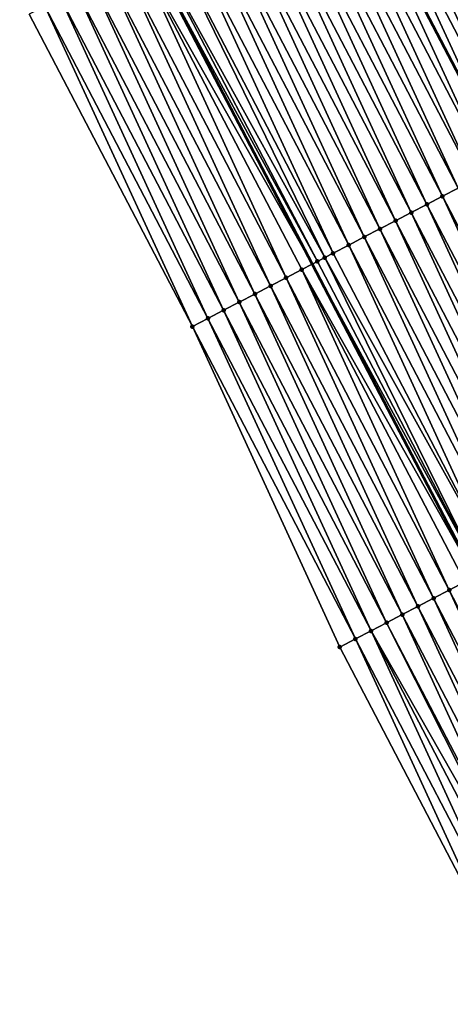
# Model space of a CAD drawing. Header units: feet. Extents: x 2007189 to 2022806, y 818621 to 837694.
# Tile 88 of 256: x 2013012 to 2013037, y 823643 to 823699. Entities that reach past the tile are written whole.
import ezdxf

# ---------------------------------------------------------------- set-up
doc = ezdxf.new("R2010")
doc.units = ezdxf.units.FT
doc.header["$MEASUREMENT"] = 0
for name, color, linetype, lineweight in [('EP_Travel Lane', 172, 'Continuous', 53), ('Road Shots', 141, 'Continuous', 100), ('Road X-Section', 40, 'Continuous', 13), ('STRIPING', 60, 'Continuous', 53)]:
    doc.layers.add(name, color=color, linetype=linetype, lineweight=lineweight)
doc.layers.add('I-77-MM17-21_SB-Surface-Border', color=7, linetype='Continuous')
doc.layers.add('I-77-MM17-21_SB-Surface-TIN', color=7, linetype='Continuous')

msp = doc.modelspace()

# ---------------------------------------------------------------- linework, layer by layer
at = {"layer": 'EP_Travel Lane'}
msp.add_polyline3d([(2013012.426182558, 823716.69943826, 301.1496360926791), (2013019.764473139, 823702.6302162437, 300.9351170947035), (2013029.012892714, 823684.8988295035, 300.6807275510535), (2013038.261342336, 823667.1673851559, 300.431308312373), (2013047.51854027, 823649.4420918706, 300.1655802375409), (2013056.779020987, 823631.7181781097, 299.8362498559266), (2013066.039864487, 823613.9935700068, 299.5615801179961), (2013075.300646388, 823596.2690797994, 299.277620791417), (2013084.561476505, 823578.5444973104, 299.0009252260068), (2013093.822298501, 823560.8199303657, 298.7230091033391), (2013103.082880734, 823543.0958223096, 298.4089774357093), (2013112.343668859, 823525.3713201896, 298.1259595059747), (2013121.604351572, 823507.6470198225, 297.8270579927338), (2013130.865196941, 823489.9224081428, 297.5526623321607), (2013140.122005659, 823472.179659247, 297.3269141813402), (2013149.367430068, 823454.4474913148, 297.0206286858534), (2013158.612951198, 823436.7151378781, 296.7293010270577), (2013167.858627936, 823418.9824859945, 296.4620380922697), (2013177.104147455, 823401.2501356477, 296.1704620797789), (2013186.34956795, 823383.5179752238, 295.8635711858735), (2013195.594901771, 823365.785981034, 295.5432762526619)], dxfattribs=at)
at = {"layer": 'I-77-MM17-21_SB-Surface-Border', "color": 3, "linetype": 'Continuous', "lineweight": -3}
msp.add_polyline3d([(2013193.167654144, 823364.5182566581, 295.4119858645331), (2013183.71414256, 823382.1416086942, 295.715523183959), (2013174.787429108, 823400.0405896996, 296.0166276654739), (2013161.904939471, 823415.8742081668, 296.0597150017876), (2013151.430611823, 823432.964131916, 296.3249789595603), (2013141.665250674, 823450.423460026, 296.6844010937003), (2013131.60152339, 823467.7267716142, 297.0392918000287), (2013122.03955804, 823485.3249430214, 297.257561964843), (2013112.911913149, 823503.1180603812, 297.5909296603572), (2013103.665668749, 823520.8494459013, 297.9172913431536), (2013093.361864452, 823538.0303847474, 298.1798913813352), (2013084.485908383, 823555.9553215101, 298.4777869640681), (2013076.15955081, 823574.1669775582, 298.7679896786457), (2013066.960751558, 823591.9239266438, 299.0434596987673), (2013057.690268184, 823609.6436248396, 299.3109091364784), (2013048.397319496, 823627.3514329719, 299.5891812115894), (2013039.827101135, 823645.4344752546, 299.9690566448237), (2013030.581132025, 823663.1643733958, 300.2423251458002), (2013022.219653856, 823681.357989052, 300.5222462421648), (2013012.97166798, 823699.0888907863, 300.8248120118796)], dxfattribs=at)
at = {"layer": 'I-77-MM17-21_SB-Surface-TIN', "color": 128, "linetype": 'Continuous', "lineweight": -3}
for points in [[(2013045.275531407, 823693.375749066, 301.0368853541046), (2013036.913966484, 823711.5695310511, 301.3024865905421), (2013036.02720446, 823711.1073047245, 301.2831053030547)], [(2013044.388784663, 823692.9134934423, 301.0200284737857), (2013036.02720446, 823711.1073047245, 301.2831053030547), (2013035.14044713, 823710.6450693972, 301.2644995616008)], [(2013044.388784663, 823692.9134934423, 301.0200284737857), (2013045.275531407, 823693.375749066, 301.0368853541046), (2013036.02720446, 823711.1073047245, 301.2831053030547)], [(2013043.502020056, 823692.4512720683, 301.0002204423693), (2013035.14044713, 823710.6450693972, 301.2644995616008), (2013034.253689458, 823710.182834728, 301.2458371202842)], [(2013043.502020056, 823692.4512720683, 301.0002204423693), (2013044.388784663, 823692.9134934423, 301.0200284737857), (2013035.14044713, 823710.6450693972, 301.2644995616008)], [(2013042.615227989, 823691.9891033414, 300.9758760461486), (2013034.253689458, 823710.182834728, 301.2458371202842), (2013033.366908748, 823709.7206442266, 301.2233689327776)], [(2013042.615227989, 823691.9891033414, 300.9758760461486), (2013043.502020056, 823692.4512720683, 301.0002204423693), (2013034.253689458, 823710.182834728, 301.2458371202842)], [(2013040.841717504, 823691.0646246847, 300.9393540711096), (2013032.480126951, 823709.2584558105, 301.2007210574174), (2013031.593383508, 823708.7961938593, 301.1844093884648)], [(2013041.72846514, 823691.5268785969, 300.9563584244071), (2013033.366908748, 823709.7206442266, 301.2233689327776), (2013032.480126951, 823709.2584558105, 301.2007210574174)], [(2013040.841717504, 823691.0646246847, 300.9393540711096), (2013041.72846514, 823691.5268785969, 300.9563584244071), (2013032.480126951, 823709.2584558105, 301.2007210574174)], [(2013041.72846514, 823691.5268785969, 300.9563584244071), (2013042.615227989, 823691.9891033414, 300.9758760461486), (2013033.366908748, 823709.7206442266, 301.2233689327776)], [(2013031.593383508, 823708.7961938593, 301.1844093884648), (2013030.706597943, 823708.334009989, 301.1613204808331), (2013039.954974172, 823690.6023598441, 300.9232420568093)], [(2013040.841717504, 823691.0646246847, 300.9393540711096), (2013031.593383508, 823708.7961938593, 301.1844093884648), (2013039.954974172, 823690.6023598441, 300.9232420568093)], [(2013039.068228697, 823690.1401044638, 300.9064135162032), (2013030.706597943, 823708.334009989, 301.1613204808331), (2013029.81988179, 823707.8716983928, 301.1493358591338)], [(2013039.068228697, 823690.1401044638, 300.9064135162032), (2013039.954974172, 823690.6023598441, 300.9232420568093), (2013030.706597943, 823708.334009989, 301.1613204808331)], [(2013038.18139463, 823689.6780162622, 300.8751305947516), (2013029.81988179, 823707.8716983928, 301.1493358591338), (2013028.933064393, 823707.4095782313, 301.120806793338)], [(2013038.18139463, 823689.6780162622, 300.8751305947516), (2013039.068228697, 823690.1401044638, 300.9064135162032), (2013029.81988179, 823707.8716983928, 301.1493358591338)], [(2013036.407817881, 823688.7536646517, 300.827661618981), (2013028.046270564, 823706.9474128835, 301.0961712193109), (2013027.159494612, 823706.4852132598, 301.0744890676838)], [(2013037.29459531, 823689.2158614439, 300.8495877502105), (2013028.933064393, 823707.4095782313, 301.120806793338), (2013028.046270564, 823706.9474128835, 301.0961712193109)], [(2013036.407817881, 823688.7536646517, 300.827661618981), (2013037.29459531, 823689.2158614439, 300.8495877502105), (2013028.046270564, 823706.9474128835, 301.0961712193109)], [(2013037.29459531, 823689.2158614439, 300.8495877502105), (2013038.18139463, 823689.6780162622, 300.8751305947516), (2013028.933064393, 823707.4095782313, 301.120806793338)], [(2013035.521079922, 823688.2913921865, 300.8122558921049), (2013027.159494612, 823706.4852132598, 301.0744890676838), (2013026.272744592, 823706.0229639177, 301.0570909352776)], [(2013035.521079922, 823688.2913921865, 300.8122558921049), (2013036.407817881, 823688.7536646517, 300.827661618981), (2013027.159494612, 823706.4852132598, 301.0744890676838)], [(2013034.634350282, 823687.8291037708, 300.7982245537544), (2013026.272744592, 823706.0229639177, 301.0570909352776), (2013025.386012, 823705.5606811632, 301.0425717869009)], [(2013034.634350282, 823687.8291037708, 300.7982245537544), (2013035.521079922, 823688.2913921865, 300.8122558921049), (2013026.272744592, 823706.0229639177, 301.0570909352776)], [(2013033.747586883, 823687.366880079, 300.7786162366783), (2013025.386012, 823705.5606811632, 301.0425717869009), (2013024.499245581, 823705.0984632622, 301.0224644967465)], [(2013033.747586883, 823687.366880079, 300.7786162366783), (2013034.634350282, 823687.8291037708, 300.7982245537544), (2013025.386012, 823705.5606811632, 301.0425717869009)], [(2013032.860831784, 823686.9046404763, 300.7603788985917), (2013024.499245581, 823705.0984632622, 301.0224644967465), (2013023.612500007, 823704.6362053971, 301.0058007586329)], [(2013032.860831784, 823686.9046404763, 300.7603788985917), (2013033.747586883, 823687.366880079, 300.7786162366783), (2013024.499245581, 823705.0984632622, 301.0224644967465)], [(2013031.087364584, 823685.9800788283, 300.731007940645), (2013022.725758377, 823704.1739399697, 300.989788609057), (2013021.839043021, 823703.7116241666, 300.9781171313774)], [(2013031.974098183, 823686.4423596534, 300.7456933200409), (2013023.612500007, 823704.6362053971, 301.0058007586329), (2013022.725758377, 823704.1739399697, 300.989788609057)], [(2013031.087364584, 823685.9800788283, 300.731007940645), (2013031.974098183, 823686.4423596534, 300.7456933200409), (2013022.725758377, 823704.1739399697, 300.989788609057)], [(2013031.974098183, 823686.4423596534, 300.7456933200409), (2013032.860831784, 823686.9046404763, 300.7603788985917), (2013023.612500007, 823704.6362053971, 301.0058007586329)], [(2013030.200614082, 823685.517830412, 300.7135300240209), (2013021.839043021, 823703.7116241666, 300.9781171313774), (2013020.952300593, 823703.2493602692, 300.9619731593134)], [(2013030.200614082, 823685.517830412, 300.7135300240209), (2013031.087364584, 823685.9800788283, 300.731007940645), (2013021.839043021, 823703.7116241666, 300.9781171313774)], [(2013029.730775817, 823685.2730062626, 300.6978484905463), (2013020.952300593, 823703.2493602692, 300.9619731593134), (2013020.065476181, 823702.7872535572, 300.9322851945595)], [(2013029.730775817, 823685.2730062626, 300.6978484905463), (2013030.200614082, 823685.517830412, 300.7135300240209), (2013020.952300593, 823703.2493602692, 300.9619731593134)], [(2013019.178881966, 823702.3247054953, 300.9406264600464), (2013029.012892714, 823684.8988295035, 300.6807275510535), (2013019.764473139, 823702.6302162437, 300.9351170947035)], [(2013029.313776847, 823685.055748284, 300.6817237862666), (2013020.065476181, 823702.7872535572, 300.9322851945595), (2013019.764473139, 823702.6302162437, 300.9351170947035)], [(2013029.313776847, 823685.055748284, 300.6817237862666), (2013019.764473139, 823702.6302162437, 300.9351170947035), (2013029.012892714, 823684.8988295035, 300.6807275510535)], [(2013029.313776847, 823685.055748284, 300.6817237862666), (2013029.730775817, 823685.2730062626, 300.6978484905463), (2013020.065476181, 823702.7872535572, 300.9322851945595)], [(2013027.540453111, 823684.1309115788, 300.6760533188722), (2013019.178881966, 823702.3247054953, 300.9406264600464), (2013018.292171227, 823701.8623808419, 300.9297175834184)], [(2013028.427114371, 823684.593331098, 300.6787880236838), (2013029.012892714, 823684.8988295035, 300.6807275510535), (2013019.178881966, 823702.3247054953, 300.9406264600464)], [(2013027.540453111, 823684.1309115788, 300.6760533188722), (2013028.427114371, 823684.593331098, 300.6787880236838), (2013019.178881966, 823702.3247054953, 300.9406264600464)], [(2013025.766916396, 823683.2064832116, 300.6351981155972), (2013017.405446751, 823701.4000825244, 300.9165394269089), (2013016.518749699, 823700.9377316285, 300.9078917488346)], [(2013026.653685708, 823683.6686955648, 300.6557834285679), (2013018.292171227, 823701.8623808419, 300.9297175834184), (2013017.405446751, 823701.4000825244, 300.9165394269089)], [(2013025.766916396, 823683.2064832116, 300.6351981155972), (2013026.653685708, 823683.6686955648, 300.6557834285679), (2013017.405446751, 823701.4000825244, 300.9165394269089)], [(2013026.653685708, 823683.6686955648, 300.6557834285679), (2013027.540453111, 823684.1309115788, 300.6760533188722), (2013018.292171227, 823701.8623808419, 300.9297175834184)], [(2013024.880065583, 823682.7444271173, 300.6011486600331), (2013016.518749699, 823700.9377316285, 300.9078917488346), (2013015.632026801, 823700.475430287, 300.8949741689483)], [(2013024.880065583, 823682.7444271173, 300.6011486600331), (2013025.766916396, 823683.2064832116, 300.6351981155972), (2013016.518749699, 823700.9377316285, 300.9078917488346)], [(2013023.993263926, 823682.2822767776, 300.5752199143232), (2013015.632026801, 823700.475430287, 300.8949741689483), (2013014.745250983, 823700.0132304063, 300.8733141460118)], [(2013023.993263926, 823682.2822767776, 300.5752199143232), (2013024.880065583, 823682.7444271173, 300.6011486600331), (2013015.632026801, 823700.475430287, 300.8949741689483)], [(2013023.106459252, 823681.8201322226, 300.5487927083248), (2013014.745250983, 823700.0132304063, 300.8733141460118), (2013013.858458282, 823699.5510628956, 300.8488649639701)], [(2013023.106459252, 823681.8201322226, 300.5487927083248), (2013023.993263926, 823682.2822767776, 300.5752199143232), (2013014.745250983, 823700.0132304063, 300.8733141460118)], [(2013022.219653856, 823681.357989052, 300.5222462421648), (2013013.858458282, 823699.5510628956, 300.8488649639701), (2013012.97166798, 823699.0888907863, 300.8248120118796)], [(2013022.219653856, 823681.357989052, 300.5222462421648), (2013023.106459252, 823681.8201322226, 300.5487927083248), (2013013.858458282, 823699.5510628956, 300.8488649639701)], [(2013045.656110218, 823671.0221753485, 300.575725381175), (2013037.29459531, 823689.2158614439, 300.8495877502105), (2013036.407817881, 823688.7536646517, 300.827661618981)], [(2013044.76936584, 823670.5599151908, 300.5592598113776), (2013036.407817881, 823688.7536646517, 300.827661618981), (2013035.521079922, 823688.2913921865, 300.8122558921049)], [(2013044.76936584, 823670.5599151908, 300.5592598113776), (2013045.656110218, 823671.0221753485, 300.575725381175), (2013036.407817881, 823688.7536646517, 300.827661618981)], [(2013043.882638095, 823670.0976231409, 300.5455422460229), (2013035.521079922, 823688.2913921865, 300.8122558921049), (2013034.634350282, 823687.8291037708, 300.7982245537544)], [(2013043.882638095, 823670.0976231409, 300.5455422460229), (2013044.76936584, 823670.5599151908, 300.5592598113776), (2013035.521079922, 823688.2913921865, 300.8122558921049)], [(2013042.995858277, 823669.6354309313, 300.5232218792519), (2013034.634350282, 823687.8291037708, 300.7982245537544), (2013033.747586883, 823687.366880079, 300.7786162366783)], [(2013042.995858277, 823669.6354309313, 300.5232218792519), (2013043.882638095, 823670.0976231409, 300.5455422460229), (2013034.634350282, 823687.8291037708, 300.7982245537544)], [(2013041.222359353, 823668.7109301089, 300.4886111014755), (2013032.860831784, 823686.9046404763, 300.7603788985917), (2013031.974098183, 823686.4423596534, 300.7456933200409)], [(2013042.109113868, 823669.1731708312, 300.5067513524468), (2013033.747586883, 823687.366880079, 300.7786162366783), (2013032.860831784, 823686.9046404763, 300.7603788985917)], [(2013041.222359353, 823668.7109301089, 300.4886111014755), (2013042.109113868, 823669.1731708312, 300.5067513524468), (2013032.860831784, 823686.9046404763, 300.7603788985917)], [(2013042.109113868, 823669.1731708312, 300.5067513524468), (2013042.995858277, 823669.6354309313, 300.5232218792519), (2013033.747586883, 823687.366880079, 300.7786162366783)], [(2013040.335628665, 823668.2486437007, 300.4744074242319), (2013031.974098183, 823686.4423596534, 300.7456933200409), (2013031.087364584, 823685.9800788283, 300.731007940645)], [(2013040.335628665, 823668.2486437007, 300.4744074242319), (2013041.222359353, 823668.7109301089, 300.4886111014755), (2013031.974098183, 823686.4423596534, 300.7456933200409)], [(2013039.448890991, 823667.7863706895, 300.4590493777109), (2013031.087364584, 823685.9800788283, 300.731007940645), (2013030.200614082, 823685.517830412, 300.7135300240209)], [(2013039.448890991, 823667.7863706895, 300.4590493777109), (2013040.335628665, 823668.2486437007, 300.4744074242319), (2013031.087364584, 823685.9800788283, 300.731007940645)], [(2013038.562066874, 823667.3242634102, 300.4294109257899), (2013029.730775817, 823685.2730062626, 300.6978484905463), (2013029.313776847, 823685.055748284, 300.6817237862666)], [(2013039.448890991, 823667.7863706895, 300.4590493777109), (2013030.200614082, 823685.517830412, 300.7135300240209), (2013029.730775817, 823685.2730062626, 300.6978484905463)], [(2013038.562066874, 823667.3242634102, 300.4294109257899), (2013039.448890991, 823667.7863706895, 300.4590493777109), (2013029.730775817, 823685.2730062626, 300.6978484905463)], [(2013036.788730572, 823666.3994507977, 300.4216657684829), (2013028.427114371, 823684.593331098, 300.6787880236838), (2013027.540453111, 823684.1309115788, 300.6760533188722)], [(2013028.427114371, 823684.593331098, 300.6787880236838), (2013038.261342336, 823667.1673851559, 300.431308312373), (2013029.012892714, 823684.8988295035, 300.6807275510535)], [(2013037.675456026, 823666.8617472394, 300.4350048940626), (2013038.261342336, 823667.1673851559, 300.431308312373), (2013028.427114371, 823684.593331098, 300.6787880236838)], [(2013036.788730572, 823666.3994507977, 300.4216657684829), (2013037.675456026, 823666.8617472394, 300.4350048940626), (2013028.427114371, 823684.593331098, 300.6787880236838)], [(2013038.562066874, 823667.3242634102, 300.4294109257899), (2013029.313776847, 823685.055748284, 300.6817237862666), (2013029.012892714, 823684.8988295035, 300.6807275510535)], [(2013038.562066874, 823667.3242634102, 300.4294109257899), (2013029.012892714, 823684.8988295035, 300.6807275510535), (2013038.261342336, 823667.1673851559, 300.431308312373)], [(2013035.901961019, 823665.9372389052, 300.4010413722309), (2013027.540453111, 823684.1309115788, 300.6760533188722), (2013026.653685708, 823683.6686955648, 300.6557834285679)], [(2013035.901961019, 823665.9372389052, 300.4010413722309), (2013036.788730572, 823666.3994507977, 300.4216657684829), (2013027.540453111, 823684.1309115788, 300.6760533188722)], [(2013035.015163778, 823665.4750800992, 300.3758427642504), (2013026.653685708, 823683.6686955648, 300.6557834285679), (2013025.766916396, 823683.2064832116, 300.6351981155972)], [(2013035.015163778, 823665.4750800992, 300.3758427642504), (2013035.901961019, 823665.9372389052, 300.4010413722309), (2013026.653685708, 823683.6686955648, 300.6557834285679)], [(2013034.128377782, 823665.0128997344, 300.352501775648), (2013025.766916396, 823683.2064832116, 300.6351981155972), (2013024.880065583, 823682.7444271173, 300.6011486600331)], [(2013034.128377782, 823665.0128997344, 300.352501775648), (2013035.015163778, 823665.4750800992, 300.3758427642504), (2013025.766916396, 823683.2064832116, 300.6351981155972)], [(2013033.241578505, 823664.5507448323, 300.326966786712), (2013024.880065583, 823682.7444271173, 300.6011486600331), (2013023.993263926, 823682.2822767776, 300.5752199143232)], [(2013033.241578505, 823664.5507448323, 300.326966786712), (2013034.128377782, 823665.0128997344, 300.352501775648), (2013024.880065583, 823682.7444271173, 300.6011486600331)], [(2013031.467947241, 823663.6264977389, 300.2704932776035), (2013023.106459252, 823681.8201322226, 300.5487927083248), (2013022.219653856, 823681.357989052, 300.5222462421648)], [(2013032.354770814, 823664.0886060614, 300.3000418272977), (2013023.993263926, 823682.2822767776, 300.5752199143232), (2013023.106459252, 823681.8201322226, 300.5487927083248)], [(2013031.467947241, 823663.6264977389, 300.2704932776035), (2013032.354770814, 823664.0886060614, 300.3000418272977), (2013023.106459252, 823681.8201322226, 300.5487927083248)], [(2013032.354770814, 823664.0886060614, 300.3000418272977), (2013033.241578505, 823664.5507448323, 300.326966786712), (2013023.993263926, 823682.2822767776, 300.5752199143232)], [(2013030.581132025, 823663.1643733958, 300.2423251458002), (2013031.467947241, 823663.6264977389, 300.2704932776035), (2013022.219653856, 823681.357989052, 300.5222462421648)], [(2013046.03508652, 823648.6688104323, 300.14805033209), (2013037.675456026, 823666.8617472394, 300.4350048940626), (2013036.788730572, 823666.3994507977, 300.4216657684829)], [(2013045.148216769, 823648.2067907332, 300.1202623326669), (2013036.788730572, 823666.3994507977, 300.4216657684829), (2013035.901961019, 823665.9372389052, 300.4010413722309)], [(2013045.148216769, 823648.2067907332, 300.1202623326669), (2013046.03508652, 823648.6688104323, 300.14805033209), (2013036.788730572, 823666.3994507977, 300.4216657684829)], [(2013044.261366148, 823647.7447343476, 300.095360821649), (2013035.901961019, 823665.9372389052, 300.4010413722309), (2013035.015163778, 823665.4750800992, 300.3758427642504)], [(2013044.261366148, 823647.7447343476, 300.095360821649), (2013045.148216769, 823648.2067907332, 300.1202623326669), (2013035.901961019, 823665.9372389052, 300.4010413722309)], [(2013043.374522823, 823647.2826639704, 300.071560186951), (2013035.015163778, 823665.4750800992, 300.3758427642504), (2013034.128377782, 823665.0128997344, 300.352501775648)], [(2013043.374522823, 823647.2826639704, 300.071560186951), (2013044.261366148, 823647.7447343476, 300.095360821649), (2013035.015163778, 823665.4750800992, 300.3758427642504)], [(2013042.244844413, 823646.6940765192, 300.0408185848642), (2013033.241578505, 823664.5507448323, 300.326966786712), (2013032.354770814, 823664.0886060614, 300.3000418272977)], [(2013042.487693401, 823646.8205669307, 300.0498573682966), (2013034.128377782, 823665.0128997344, 300.352501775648), (2013033.241578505, 823664.5507448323, 300.326966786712)], [(2013042.244844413, 823646.6940765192, 300.0408185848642), (2013042.487693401, 823646.8205669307, 300.0498573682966), (2013033.241578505, 823664.5507448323, 300.326966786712)], [(2013042.487693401, 823646.8205669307, 300.0498573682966), (2013043.374522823, 823647.2826639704, 300.071560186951), (2013034.128377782, 823665.0128997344, 300.352501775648)], [(2013040.713978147, 823645.8964810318, 299.9979400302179), (2013032.354770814, 823664.0886060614, 300.3000418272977), (2013031.467947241, 823663.6264977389, 300.2704932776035)], [(2013040.713978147, 823645.8964810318, 299.9979400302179), (2013041.600797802, 823646.3585967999, 300.018169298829), (2013032.354770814, 823664.0886060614, 300.3000418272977)], [(2013041.600797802, 823646.3585967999, 300.018169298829), (2013042.244844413, 823646.6940765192, 300.0408185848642), (2013032.354770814, 823664.0886060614, 300.3000418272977)], [(2013039.827101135, 823645.4344752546, 299.9690566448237), (2013031.467947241, 823663.6264977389, 300.2704932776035), (2013030.581132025, 823663.1643733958, 300.2423251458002)], [(2013039.827101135, 823645.4344752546, 299.9690566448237), (2013040.713978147, 823645.8964810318, 299.9979400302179), (2013031.467947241, 823663.6264977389, 300.2704932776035)]]:
    msp.add_3dface(points, dxfattribs=at)
at = {"layer": 'Road Shots', "lineweight": 100}
for p in [(2013036.407817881, 823688.7536646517, 300.827661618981), (2013035.521079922, 823688.2913921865, 300.8122558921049), (2013034.634350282, 823687.8291037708, 300.7982245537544), (2013032.860831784, 823686.9046404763, 300.7603788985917), (2013033.747586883, 823687.366880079, 300.7786162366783), (2013031.974098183, 823686.4423596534, 300.7456933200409), (2013031.087364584, 823685.9800788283, 300.731007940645), (2013029.730775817, 823685.2730062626, 300.6978484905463), (2013030.200614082, 823685.517830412, 300.7135300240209), (2013028.427114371, 823684.593331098, 300.6787880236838), (2013029.313776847, 823685.055748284, 300.6817237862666), (2013027.540453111, 823684.1309115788, 300.6760533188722), (2013026.653685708, 823683.6686955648, 300.6557834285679), (2013025.766916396, 823683.2064832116, 300.6351981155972), (2013024.880065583, 823682.7444271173, 300.6011486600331), (2013023.106459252, 823681.8201322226, 300.5487927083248), (2013023.993263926, 823682.2822767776, 300.5752199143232), (2013022.219653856, 823681.357989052, 300.5222462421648), (2013036.788730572, 823666.3994507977, 300.4216657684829), (2013035.901961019, 823665.9372389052, 300.4010413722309), (2013035.015163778, 823665.4750800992, 300.3758427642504), (2013033.241578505, 823664.5507448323, 300.326966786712), (2013034.128377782, 823665.0128997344, 300.352501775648), (2013032.354770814, 823664.0886060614, 300.3000418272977), (2013031.467947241, 823663.6264977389, 300.2704932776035), (2013030.581132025, 823663.1643733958, 300.2423251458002)]:
    msp.add_point(p, dxfattribs=at)
at = {"layer": 'Road X-Section', "extrusion": (-0.4624116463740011, 0.8865687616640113, 0.01308816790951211), "elevation": -200590.8239338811, "flags": 128}
msp.add_lwpolyline([(-2165784.973725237, 2926.545222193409), (-2165783.973725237, 2926.592298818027), (-2165782.973725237, 2926.63888479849), (-2165781.973725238, 2926.669302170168), (-2165780.973725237, 2926.705391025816), (-2165779.973725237, 2926.737839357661), (-2165778.973725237, 2926.742650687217), (-2165778.68697401, 2926.744571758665), (-2165778.50697401, 2926.743744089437), (-2165777.973725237, 2926.735787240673), (-2165776.973725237, 2926.714641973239), (-2165775.973725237, 2926.696003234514), (-2165774.973725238, 2926.673462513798), (-2165773.973725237, 2926.653948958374), (-2165772.973725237, 2926.637090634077), (-2165771.973725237, 2926.617280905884), (-2165770.973725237, 2926.592934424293), (-2165769.973725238, 2926.573415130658), (-2165768.973725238, 2926.556409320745), (-2165767.973725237, 2926.540295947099), (-2165766.973725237, 2926.523465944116), (-2165765.973725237, 2926.492180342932), (-2165764.973725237, 2926.466635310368), (-2165763.973725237, 2926.444707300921), (-2165762.973725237, 2926.429300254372), (-2165761.973725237, 2926.415267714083), (-2165760.973725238, 2926.395657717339), (-2165759.973725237, 2926.377418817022), (-2165758.973725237, 2926.36273198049), (-2165757.973725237, 2926.348045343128), (-2165756.973725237, 2926.330565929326), (-2165756.443926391, 2926.314883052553), (-2165755.973725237, 2926.298756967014), (-2165754.973725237, 2926.295820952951), (-2165753.973725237, 2926.293086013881), (-2165752.973725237, 2926.272814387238), (-2165751.973725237, 2926.252227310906), (-2165750.973725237, 2926.218174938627), (-2165749.973725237, 2926.192243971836), (-2165748.973725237, 2926.165814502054), (-2165747.973725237, 2926.139265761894)], dxfattribs=at)
at = {"layer": 'Road X-Section', "extrusion": (-0.4624116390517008, 0.8865687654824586, 0.01308816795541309), "elevation": -200610.8060485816, "flags": 128}
msp.add_lwpolyline([(-2165784.975382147, 2926.535195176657), (-2165783.975382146, 2926.580230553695), (-2165782.975382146, 2926.625836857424), (-2165781.975382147, 2926.657595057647), (-2165780.975382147, 2926.703275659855), (-2165779.975382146, 2926.746842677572), (-2165778.975382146, 2926.752777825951), (-2165778.779337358, 2926.754391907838), (-2165778.719337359, 2926.754120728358), (-2165777.975382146, 2926.737104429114), (-2165776.975382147, 2926.712514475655), (-2165775.975382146, 2926.690922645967), (-2165774.975382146, 2926.673444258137), (-2165773.975382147, 2926.655369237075), (-2165772.975382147, 2926.637242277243), (-2165771.975382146, 2926.617571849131), (-2165770.975382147, 2926.598019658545), (-2165769.975382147, 2926.579487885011), (-2165768.975382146, 2926.562710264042), (-2165767.975382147, 2926.541191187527), (-2165766.975382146, 2926.52731261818), (-2165765.975382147, 2926.497759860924), (-2165764.975382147, 2926.474650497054), (-2165763.975382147, 2926.454310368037), (-2165762.975382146, 2926.437843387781), (-2165761.975382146, 2926.424124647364), (-2165760.975382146, 2926.401802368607), (-2165759.975382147, 2926.385330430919), (-2165758.975382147, 2926.367188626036), (-2165757.975382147, 2926.352983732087), (-2165756.975382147, 2926.337624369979), (-2165755.975382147, 2926.307983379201), (-2165754.975382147, 2926.313577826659), (-2165753.975382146, 2926.30023755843), (-2165752.975382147, 2926.279611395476), (-2165751.975382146, 2926.254410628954), (-2165750.975382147, 2926.231067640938), (-2165749.975382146, 2926.205530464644), (-2165748.975382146, 2926.178603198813), (-2165747.975382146, 2926.149052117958), (-2165746.975382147, 2926.12088157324)], dxfattribs=at)
at = {"layer": 'STRIPING'}
msp.add_polyline3d([(2013030.706597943, 823708.334009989, 301.1613204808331), (2013039.954974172, 823690.6023598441, 300.9232420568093), (2013049.203213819, 823672.870971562, 300.6625987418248), (2013058.45025988, 823655.1390072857, 300.385887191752), (2013067.696584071, 823637.4074687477, 300.0715692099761), (2013076.943184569, 823619.6754003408, 299.7989401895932), (2013086.189649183, 823601.943592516, 299.5058103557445), (2013095.436228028, 823584.21156563, 299.2299163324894), (2013104.682726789, 823566.4796923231, 298.9419380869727), (2013113.929039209, 823548.7481763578, 298.6258430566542), (2013123.17558818, 823531.0162067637, 298.3454405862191), (2013132.422256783, 823513.2840077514, 298.0830893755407), (2013141.668721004, 823495.552200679, 297.7898999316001), (2013150.930634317, 823477.8306564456, 297.5459500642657), (2013160.200483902, 823460.111111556, 297.2494721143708), (2013169.470490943, 823442.3912656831, 296.977280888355), (2013178.740415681, 823424.6715771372, 296.6923947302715), (2013188.010395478, 823406.9517833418, 296.4160011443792), (2013197.280185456, 823389.2323523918, 296.1103292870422), (2013206.549991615, 823371.5128905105, 295.8071533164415)], dxfattribs=at)

doc.saveas('drawing.dxf')
